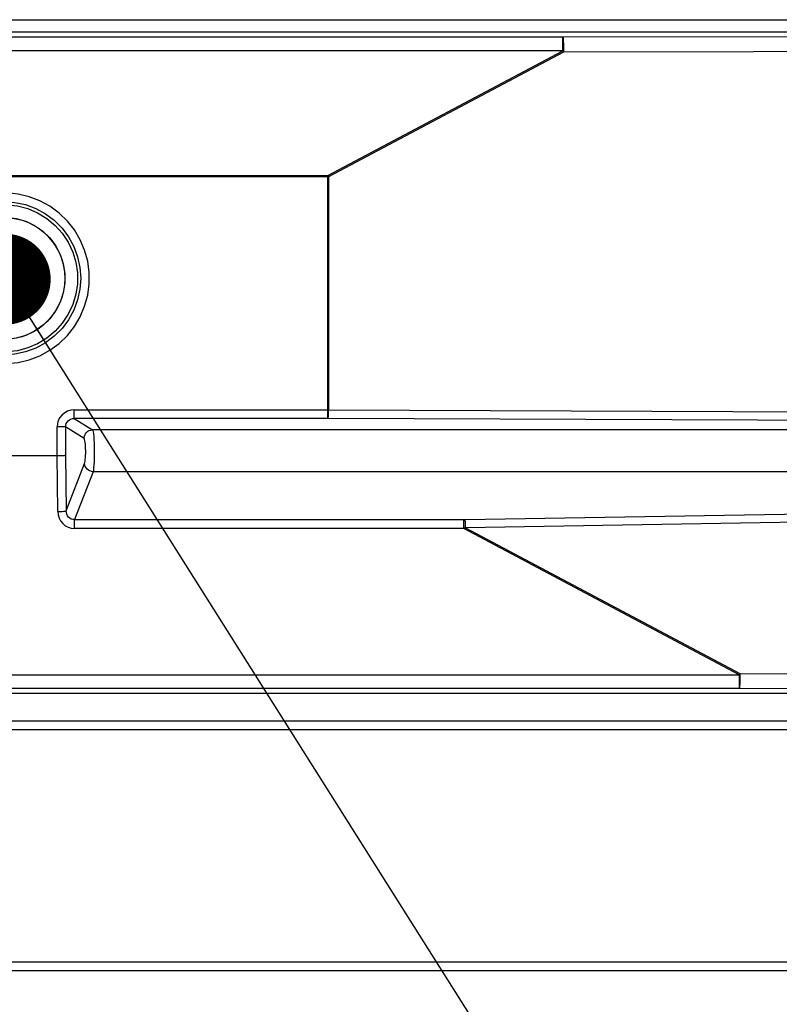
# Model space of a CAD drawing. Header units: millimetres. Extents: x 0 to 39025, y -31299 to 8400.
# Tile 215 of 256: x 14668 to 14844, y -11665 to -11438. Entities that reach past the tile are written whole.
import ezdxf

# ---------------------------------------------------------------- set-up
doc = ezdxf.new("R2010")
doc.units = ezdxf.units.MM
doc.layers.add('ANOTACIJE', color=7, linetype='Continuous')
doc.styles.get("Standard").update_dxf_attribs({"font": 'Montserrat-Regular.ttf'})
doc.dimstyles.new('SLDDIMSTYLE2', dxfattribs={"dimtxt": 0.18, "dimasz": 1.050735, "dimexe": 0, "dimexo": 0.0625, "dimgap": 0, "dimtad": 0, "dimtih": 1, "dimtoh": 1, "dimdec": 0, "dimrnd": 1e-09, "dimzin": 0, "dimdsep": 46, "dimtxsty": 'Standard', "dimblk1": 'DOT', "dimblk2": 'DOT', "dimsah": 1, "dimcen": 0.09, "dimadec": 0, "dimazin": 0, "dimtfac": 1.050735, "dimtdec": 0, "dimtofl": 0, "dimtmove": 0, "dimatfit": 3, "dimldrblk": 'DOT', "dimfxl": 1, "dimfrac": 2, "dimtolj": 1, "dimtzin": 0, "dimarcsym": 0})

# ---------------------------------------------------------------- blocks, each defined once
blk = doc.blocks.new('Adapt 2 (spodaj)')
blk.add_circle((479.98, 160.04), 14.1)
at = {"lineweight": 25}
for points in [[(40.6, 219.88), (40.6, 219.88), (945.6, 219.88), (945.6, 219.88)], [(40.6, 217.08), (40.6, 217.08), (945.6, 217.08), (945.6, 217.08)], [(609.27, 215.89), (609.27, 215.89), (872.87, 216.31), (872.87, 216.31)], [(346.33, 215.89), (346.33, 215.89), (609.27, 215.89), (609.27, 215.89)], [(609.27, 212.69), (609.27, 212.69), (346.33, 212.69), (346.33, 212.69)], [(554.92, 183.83), (554.92, 183.83), (609.27, 212.69), (609.27, 212.69)], [(609.43, 212.39), (609.43, 212.39), (555.08, 183.53), (555.08, 183.53)], [(873, 212.82), (873, 212.82), (609.43, 212.39), (609.43, 212.39)], [(405.08, 183.83), (405.08, 183.83), (554.92, 183.83), (554.92, 183.83)], [(554.92, 183.53), (554.92, 183.53), (405.08, 183.53), (405.08, 183.53)], [(554.92, 129.67), (554.92, 129.67), (554.92, 183.53), (554.92, 183.53)], [(555.08, 183.53), (555.08, 183.53), (555.08, 129.67), (555.08, 129.67)], [(496.25, 129.67), (496.25, 129.67), (554.92, 129.67), (554.92, 129.67)], [(554.92, 127.68), (554.92, 127.68), (496.25, 127.68), (496.25, 127.68)], [(496.25, 127.68), (496.25, 127.68), (500.48, 125.04), (500.48, 125.04)], [(872.93, 126.39), (872.93, 126.39), (554.99, 127.68), (554.99, 127.68)], [(555.08, 129.67), (555.08, 129.67), (873, 128.38), (873, 128.38)], [(492.26, 119.08), (492.26, 119.08), (492.26, 125.71), (492.26, 125.71)], [(494.24, 125.71), (494.24, 125.71), (494.24, 119.16), (494.24, 119.16)], [(498.51, 123.05), (498.51, 123.05), (494.24, 125.71), (494.24, 125.71)], [(881.21, 125.04), (881.21, 125.04), (500.48, 125.04), (500.48, 125.04)], [(467.74, 119.08), (467.74, 119.08), (492.26, 119.08), (492.26, 119.08)], [(492.42, 106.16), (492.42, 106.16), (492.26, 119.08), (492.26, 119.08)], [(492.26, 119.08), (492.26, 119.08), (492.26, 119.08), (492.26, 119.08)], [(494.24, 119.16), (494.24, 119.16), (494.4, 106.33), (494.4, 106.33)], [(494.4, 106.33), (494.4, 106.33), (498.61, 117.24), (498.61, 117.24)], [(500.59, 115.36), (500.59, 115.36), (496.31, 104.28), (496.31, 104.28)], [(881.15, 115.36), (881.15, 115.36), (500.59, 115.36), (500.59, 115.36)], [(586.67, 104.28), (586.67, 104.28), (872.93, 109.12), (872.93, 109.12)], [(873, 107.24), (873, 107.24), (586.76, 102.4), (586.76, 102.4)], [(496.31, 104.28), (496.31, 104.28), (586.36, 104.28), (586.36, 104.28)], [(586.36, 102.23), (586.36, 102.23), (496.31, 102.23), (496.31, 102.23)], [(650.07, 68.39), (650.07, 68.39), (586.36, 102.23), (586.36, 102.23)], [(586.76, 102.4), (586.76, 102.4), (650.23, 68.7), (650.23, 68.7)], [(302.23, 68.39), (302.23, 68.39), (650.07, 68.39), (650.07, 68.39)], [(650.23, 68.7), (650.23, 68.7), (869.89, 68.34), (869.89, 68.34)], [(870.49, 64.08), (870.49, 64.08), (47.45, 64.08), (47.45, 64.08)], [(650.07, 65.2), (650.07, 65.2), (302.23, 65.2), (302.23, 65.2)], [(869.73, 64.84), (869.73, 64.84), (650.07, 65.2), (650.07, 65.2)], [(957.49, 57.66), (957.49, 57.66), (54.51, 57.66), (54.51, 57.66)], [(957.49, 55.66), (957.49, 55.66), (54.51, 55.66), (54.51, 55.66)], [(957.49, 1.98), (957.49, 1.98), (6.52, 1.98), (6.52, 1.98)], [(957.49, -0.02), (957.49, -0.02), (6.52, -0.02), (6.52, -0.02)]]:
    blk.add_open_spline(points, degree=3, dxfattribs=at)
for points, knots in [([(609.27, 212.69), (609.27, 212.69), (609.27, 213.32), (609.27, 213.32), (609.27, 213.32), (609.27, 213.91), (609.27, 213.91), (609.27, 213.91), (609.27, 214.45), (609.27, 214.45), (609.27, 214.45), (609.27, 214.93), (609.27, 214.93), (609.27, 214.93), (609.27, 215.32), (609.27, 215.32), (609.27, 215.32), (609.27, 215.62), (609.27, 215.62), (609.27, 215.62), (609.27, 215.81), (609.27, 215.81), (609.27, 215.81), (609.27, 215.89), (609.27, 215.89)], [0, 0, 0, 0, 1, 1, 1, 2, 2, 2, 3, 3, 3, 4, 4, 4, 5, 5, 5, 6, 6, 6, 7, 7, 7, 8, 8, 8, 8]), ([(609.27, 215.89), (609.27, 215.89), (609.3, 215.8), (609.3, 215.8), (609.3, 215.8), (609.33, 215.59), (609.33, 215.59), (609.33, 215.59), (609.36, 215.25), (609.36, 215.25), (609.36, 215.25), (609.38, 214.82), (609.38, 214.82), (609.38, 214.82), (609.4, 214.29), (609.4, 214.29), (609.4, 214.29), (609.42, 213.7), (609.42, 213.7), (609.42, 213.7), (609.43, 213.06), (609.43, 213.06), (609.43, 213.06), (609.43, 212.39), (609.43, 212.39)], [0, 0, 0, 0, 1, 1, 1, 2, 2, 2, 3, 3, 3, 4, 4, 4, 5, 5, 5, 6, 6, 6, 7, 7, 7, 8, 8, 8, 8]), ([(609.27, 212.69), (609.27, 212.69), (609.29, 212.65), (609.29, 212.65), (609.29, 212.65), (609.31, 212.62), (609.31, 212.62), (609.31, 212.62), (609.33, 212.58), (609.33, 212.58), (609.33, 212.58), (609.35, 212.54), (609.35, 212.54), (609.35, 212.54), (609.37, 212.5), (609.37, 212.5), (609.37, 212.5), (609.39, 212.46), (609.39, 212.46), (609.39, 212.46), (609.41, 212.42), (609.41, 212.42), (609.41, 212.42), (609.43, 212.39), (609.43, 212.39)], [0, 0, 0, 0, 1, 1, 1, 2, 2, 2, 3, 3, 3, 4, 4, 4, 5, 5, 5, 6, 6, 6, 7, 7, 7, 8, 8, 8, 8]), ([(554.92, 183.83), (554.92, 183.83), (554.94, 183.79), (554.94, 183.79), (554.94, 183.79), (554.96, 183.75), (554.96, 183.75), (554.96, 183.75), (554.98, 183.72), (554.98, 183.72), (554.98, 183.72), (555, 183.68), (555, 183.68), (555, 183.68), (555.02, 183.64), (555.02, 183.64), (555.02, 183.64), (555.04, 183.6), (555.04, 183.6), (555.04, 183.6), (555.06, 183.56), (555.06, 183.56), (555.06, 183.56), (555.08, 183.53), (555.08, 183.53)], [0, 0, 0, 0, 1, 1, 1, 2, 2, 2, 3, 3, 3, 4, 4, 4, 5, 5, 5, 6, 6, 6, 7, 7, 7, 8, 8, 8, 8]), ([(554.92, 183.83), (554.92, 183.83), (554.92, 183.79), (554.92, 183.79), (554.92, 183.79), (554.92, 183.75), (554.92, 183.75), (554.92, 183.75), (554.92, 183.72), (554.92, 183.72), (554.92, 183.72), (554.92, 183.68), (554.92, 183.68), (554.92, 183.68), (554.92, 183.64), (554.92, 183.64), (554.92, 183.64), (554.92, 183.6), (554.92, 183.6), (554.92, 183.6), (554.92, 183.56), (554.92, 183.56), (554.92, 183.56), (554.92, 183.53), (554.92, 183.53)], [0, 0, 0, 0, 1, 1, 1, 2, 2, 2, 3, 3, 3, 4, 4, 4, 5, 5, 5, 6, 6, 6, 7, 7, 7, 8, 8, 8, 8]), ([(554.92, 183.53), (554.92, 183.53), (554.94, 183.53), (554.94, 183.53), (554.94, 183.53), (554.96, 183.53), (554.96, 183.53), (554.96, 183.53), (554.98, 183.53), (554.98, 183.53), (554.98, 183.53), (555, 183.53), (555, 183.53), (555, 183.53), (555.02, 183.53), (555.02, 183.53), (555.02, 183.53), (555.04, 183.53), (555.04, 183.53), (555.04, 183.53), (555.06, 183.53), (555.06, 183.53), (555.06, 183.53), (555.08, 183.53), (555.08, 183.53)], [0, 0, 0, 0, 1, 1, 1, 2, 2, 2, 3, 3, 3, 4, 4, 4, 5, 5, 5, 6, 6, 6, 7, 7, 7, 8, 8, 8, 8]), ([(460.25, 160.08), (460.25, 160.08), (460.43, 162.71), (460.43, 162.71), (460.43, 162.71), (460.95, 165.29), (460.95, 165.29), (460.95, 165.29), (461.82, 167.79), (461.82, 167.79), (461.82, 167.79), (463.01, 170.14), (463.01, 170.14), (463.01, 170.14), (464.5, 172.31), (464.5, 172.31), (464.5, 172.31), (466.27, 174.27), (466.27, 174.27), (466.27, 174.27), (468.29, 175.98), (468.29, 175.98), (468.29, 175.98), (470.51, 177.39), (470.51, 177.39), (470.51, 177.39), (472.9, 178.51), (472.9, 178.51), (472.9, 178.51), (475.42, 179.29), (475.42, 179.29), (475.42, 179.29), (478.02, 179.73), (478.02, 179.73), (478.02, 179.73), (480.66, 179.81), (480.66, 179.81), (480.66, 179.81), (483.28, 179.55), (483.28, 179.55), (483.28, 179.55), (485.85, 178.94), (485.85, 178.94), (485.85, 178.94), (488.31, 177.99), (488.31, 177.99), (488.31, 177.99), (490.62, 176.72), (490.62, 176.72), (490.62, 176.72), (492.75, 175.16), (492.75, 175.16), (492.75, 175.16), (494.65, 173.32), (494.65, 173.32), (494.65, 173.32), (496.28, 171.25), (496.28, 171.25), (496.28, 171.25), (497.63, 168.98), (497.63, 168.98), (497.63, 168.98), (498.65, 166.55), (498.65, 166.55), (498.65, 166.55), (499.35, 164.01), (499.35, 164.01), (499.35, 164.01), (499.7, 161.4), (499.7, 161.4), (499.7, 161.4), (499.7, 158.76), (499.7, 158.76), (499.7, 158.76), (499.35, 156.14), (499.35, 156.14), (499.35, 156.14), (498.65, 153.6), (498.65, 153.6), (498.65, 153.6), (497.63, 151.17), (497.63, 151.17), (497.63, 151.17), (496.28, 148.9), (496.28, 148.9), (496.28, 148.9), (494.65, 146.83), (494.65, 146.83), (494.65, 146.83), (492.75, 144.99), (492.75, 144.99), (492.75, 144.99), (490.62, 143.43), (490.62, 143.43), (490.62, 143.43), (488.31, 142.16), (488.31, 142.16), (488.31, 142.16), (485.85, 141.22), (485.85, 141.22), (485.85, 141.22), (483.28, 140.6), (483.28, 140.6), (483.28, 140.6), (480.66, 140.34), (480.66, 140.34), (480.66, 140.34), (478.02, 140.43), (478.02, 140.43), (478.02, 140.43), (475.42, 140.87), (475.42, 140.87), (475.42, 140.87), (472.9, 141.65), (472.9, 141.65), (472.9, 141.65), (470.51, 142.76), (470.51, 142.76), (470.51, 142.76), (468.29, 144.18), (468.29, 144.18), (468.29, 144.18), (466.27, 145.88), (466.27, 145.88), (466.27, 145.88), (464.5, 147.84), (464.5, 147.84), (464.5, 147.84), (463.01, 150.01), (463.01, 150.01), (463.01, 150.01), (461.82, 152.37), (461.82, 152.37), (461.82, 152.37), (460.95, 154.86), (460.95, 154.86), (460.95, 154.86), (460.43, 157.44), (460.43, 157.44), (460.43, 157.44), (460.25, 160.08), (460.25, 160.08)], [0, 0, 0, 0, 1, 1, 1, 2, 2, 2, 3, 3, 3, 4, 4, 4, 5, 5, 5, 6, 6, 6, 7, 7, 7, 8, 8, 8, 9, 9, 9, 10, 10, 10, 11, 11, 11, 12, 12, 12, 13, 13, 13, 14, 14, 14, 15, 15, 15, 16, 16, 16, 17, 17, 17, 18, 18, 18, 19, 19, 19, 20, 20, 20, 21, 21, 21, 22, 22, 22, 23, 23, 23, 24, 24, 24, 25, 25, 25, 26, 26, 26, 27, 27, 27, 28, 28, 28, 29, 29, 29, 30, 30, 30, 31, 31, 31, 32, 32, 32, 33, 33, 33, 34, 34, 34, 35, 35, 35, 36, 36, 36, 37, 37, 37, 38, 38, 38, 39, 39, 39, 40, 40, 40, 41, 41, 41, 42, 42, 42, 43, 43, 43, 44, 44, 44, 45, 45, 45, 46, 46, 46, 47, 47, 47, 47]), ([(497.75, 160.08), (497.75, 160.08), (497.57, 162.6), (497.57, 162.6), (497.57, 162.6), (497.03, 165.08), (497.03, 165.08), (497.03, 165.08), (496.15, 167.45), (496.15, 167.45), (496.15, 167.45), (494.93, 169.67), (494.93, 169.67), (494.93, 169.67), (493.42, 171.7), (493.42, 171.7), (493.42, 171.7), (491.62, 173.49), (491.62, 173.49), (491.62, 173.49), (489.59, 175.01), (489.59, 175.01), (489.59, 175.01), (487.37, 176.22), (487.37, 176.22), (487.37, 176.22), (485, 177.11), (485, 177.11), (485, 177.11), (482.52, 177.64), (482.52, 177.64), (482.52, 177.64), (480, 177.82), (480, 177.82), (480, 177.82), (477.47, 177.64), (477.47, 177.64), (477.47, 177.64), (475, 177.11), (475, 177.11), (475, 177.11), (472.63, 176.22), (472.63, 176.22), (472.63, 176.22), (470.4, 175.01), (470.4, 175.01), (470.4, 175.01), (468.38, 173.49), (468.38, 173.49), (468.38, 173.49), (466.59, 171.7), (466.59, 171.7), (466.59, 171.7), (465.07, 169.67), (465.07, 169.67), (465.07, 169.67), (463.86, 167.45), (463.86, 167.45), (463.86, 167.45), (462.97, 165.08), (462.97, 165.08), (462.97, 165.08), (462.43, 162.6), (462.43, 162.6), (462.43, 162.6), (462.25, 160.08), (462.25, 160.08), (462.25, 160.08), (462.43, 157.55), (462.43, 157.55), (462.43, 157.55), (462.97, 155.08), (462.97, 155.08), (462.97, 155.08), (463.86, 152.7), (463.86, 152.7), (463.86, 152.7), (465.07, 150.48), (465.07, 150.48), (465.07, 150.48), (466.59, 148.45), (466.59, 148.45), (466.59, 148.45), (468.38, 146.66), (468.38, 146.66), (468.38, 146.66), (470.4, 145.15), (470.4, 145.15), (470.4, 145.15), (472.63, 143.93), (472.63, 143.93), (472.63, 143.93), (475, 143.05), (475, 143.05), (475, 143.05), (477.47, 142.51), (477.47, 142.51), (477.47, 142.51), (480, 142.33), (480, 142.33), (480, 142.33), (482.52, 142.51), (482.52, 142.51), (482.52, 142.51), (485, 143.05), (485, 143.05), (485, 143.05), (487.37, 143.93), (487.37, 143.93), (487.37, 143.93), (489.59, 145.15), (489.59, 145.15), (489.59, 145.15), (491.62, 146.66), (491.62, 146.66), (491.62, 146.66), (493.42, 148.45), (493.42, 148.45), (493.42, 148.45), (494.93, 150.48), (494.93, 150.48), (494.93, 150.48), (496.15, 152.7), (496.15, 152.7), (496.15, 152.7), (497.03, 155.08), (497.03, 155.08), (497.03, 155.08), (497.57, 157.55), (497.57, 157.55), (497.57, 157.55), (497.75, 160.08), (497.75, 160.08)], [0, 0, 0, 0, 1, 1, 1, 2, 2, 2, 3, 3, 3, 4, 4, 4, 5, 5, 5, 6, 6, 6, 7, 7, 7, 8, 8, 8, 9, 9, 9, 10, 10, 10, 11, 11, 11, 12, 12, 12, 13, 13, 13, 14, 14, 14, 15, 15, 15, 16, 16, 16, 17, 17, 17, 18, 18, 18, 19, 19, 19, 20, 20, 20, 21, 21, 21, 22, 22, 22, 23, 23, 23, 24, 24, 24, 25, 25, 25, 26, 26, 26, 27, 27, 27, 28, 28, 28, 29, 29, 29, 30, 30, 30, 31, 31, 31, 32, 32, 32, 33, 33, 33, 34, 34, 34, 35, 35, 35, 36, 36, 36, 37, 37, 37, 38, 38, 38, 39, 39, 39, 40, 40, 40, 41, 41, 41, 42, 42, 42, 43, 43, 43, 44, 44, 44, 44]), ([(462.98, 160.08), (462.98, 160.08), (463.17, 157.6), (463.17, 157.6), (463.17, 157.6), (463.71, 155.18), (463.71, 155.18), (463.71, 155.18), (464.59, 152.85), (464.59, 152.85), (464.59, 152.85), (465.81, 150.69), (465.81, 150.69), (465.81, 150.69), (467.33, 148.72), (467.33, 148.72), (467.33, 148.72), (469.12, 147), (469.12, 147), (469.12, 147), (471.14, 145.55), (471.14, 145.55), (471.14, 145.55), (473.35, 144.42), (473.35, 144.42), (473.35, 144.42), (475.7, 143.62), (475.7, 143.62), (475.7, 143.62), (478.14, 143.16), (478.14, 143.16), (478.14, 143.16), (480.62, 143.07), (480.62, 143.07), (480.62, 143.07), (483.09, 143.34), (483.09, 143.34), (483.09, 143.34), (485.5, 143.97), (485.5, 143.97), (485.5, 143.97), (487.78, 144.95), (487.78, 144.95), (487.78, 144.95), (489.9, 146.24), (489.9, 146.24), (489.9, 146.24), (491.81, 147.83), (491.81, 147.83), (491.81, 147.83), (493.47, 149.68), (493.47, 149.68), (493.47, 149.68), (494.84, 151.75), (494.84, 151.75), (494.84, 151.75), (495.89, 154), (495.89, 154), (495.89, 154), (496.61, 156.38), (496.61, 156.38), (496.61, 156.38), (496.97, 158.83), (496.97, 158.83), (496.97, 158.83), (496.97, 161.32), (496.97, 161.32), (496.97, 161.32), (496.61, 163.78), (496.61, 163.78), (496.61, 163.78), (495.89, 166.15), (495.89, 166.15), (495.89, 166.15), (494.84, 168.41), (494.84, 168.41), (494.84, 168.41), (493.47, 170.48), (493.47, 170.48), (493.47, 170.48), (491.81, 172.32), (491.81, 172.32), (491.81, 172.32), (489.9, 173.92), (489.9, 173.92), (489.9, 173.92), (487.78, 175.21), (487.78, 175.21), (487.78, 175.21), (485.5, 176.18), (485.5, 176.18), (485.5, 176.18), (483.09, 176.81), (483.09, 176.81), (483.09, 176.81), (480.62, 177.08), (480.62, 177.08), (480.62, 177.08), (478.14, 176.99), (478.14, 176.99), (478.14, 176.99), (475.7, 176.54), (475.7, 176.54), (475.7, 176.54), (473.35, 175.74), (473.35, 175.74), (473.35, 175.74), (471.14, 174.6), (471.14, 174.6), (471.14, 174.6), (469.12, 173.15), (469.12, 173.15), (469.12, 173.15), (467.33, 171.43), (467.33, 171.43), (467.33, 171.43), (465.81, 169.46), (465.81, 169.46), (465.81, 169.46), (464.59, 167.3), (464.59, 167.3), (464.59, 167.3), (463.71, 164.98), (463.71, 164.98), (463.71, 164.98), (463.17, 162.55), (463.17, 162.55), (463.17, 162.55), (462.98, 160.08), (462.98, 160.08)], [0, 0, 0, 0, 1, 1, 1, 2, 2, 2, 3, 3, 3, 4, 4, 4, 5, 5, 5, 6, 6, 6, 7, 7, 7, 8, 8, 8, 9, 9, 9, 10, 10, 10, 11, 11, 11, 12, 12, 12, 13, 13, 13, 14, 14, 14, 15, 15, 15, 16, 16, 16, 17, 17, 17, 18, 18, 18, 19, 19, 19, 20, 20, 20, 21, 21, 21, 22, 22, 22, 23, 23, 23, 24, 24, 24, 25, 25, 25, 26, 26, 26, 27, 27, 27, 28, 28, 28, 29, 29, 29, 30, 30, 30, 31, 31, 31, 32, 32, 32, 33, 33, 33, 34, 34, 34, 35, 35, 35, 36, 36, 36, 37, 37, 37, 38, 38, 38, 39, 39, 39, 40, 40, 40, 41, 41, 41, 42, 42, 42, 43, 43, 43, 43]), ([(465.88, 160.08), (465.88, 160.08), (466.06, 157.81), (466.06, 157.81), (466.06, 157.81), (466.6, 155.6), (466.6, 155.6), (466.6, 155.6), (467.5, 153.51), (467.5, 153.51), (467.5, 153.51), (468.71, 151.59), (468.71, 151.59), (468.71, 151.59), (470.22, 149.89), (470.22, 149.89), (470.22, 149.89), (471.98, 148.45), (471.98, 148.45), (471.98, 148.45), (473.95, 147.32), (473.95, 147.32), (473.95, 147.32), (476.07, 146.51), (476.07, 146.51), (476.07, 146.51), (478.3, 146.06), (478.3, 146.06), (478.3, 146.06), (480.57, 145.96), (480.57, 145.96), (480.57, 145.96), (482.82, 146.24), (482.82, 146.24), (482.82, 146.24), (485.01, 146.87), (485.01, 146.87), (485.01, 146.87), (487.06, 147.85), (487.06, 147.85), (487.06, 147.85), (488.93, 149.14), (488.93, 149.14), (488.93, 149.14), (490.57, 150.71), (490.57, 150.71), (490.57, 150.71), (491.94, 152.53), (491.94, 152.53), (491.94, 152.53), (492.99, 154.54), (492.99, 154.54), (492.99, 154.54), (493.71, 156.7), (493.71, 156.7), (493.71, 156.7), (494.08, 158.94), (494.08, 158.94), (494.08, 158.94), (494.08, 161.21), (494.08, 161.21), (494.08, 161.21), (493.71, 163.46), (493.71, 163.46), (493.71, 163.46), (492.99, 165.61), (492.99, 165.61), (492.99, 165.61), (491.94, 167.63), (491.94, 167.63), (491.94, 167.63), (490.57, 169.44), (490.57, 169.44), (490.57, 169.44), (488.93, 171.02), (488.93, 171.02), (488.93, 171.02), (487.06, 172.31), (487.06, 172.31), (487.06, 172.31), (485.01, 173.28), (485.01, 173.28), (485.01, 173.28), (482.82, 173.92), (482.82, 173.92), (482.82, 173.92), (480.57, 174.19), (480.57, 174.19), (480.57, 174.19), (478.3, 174.1), (478.3, 174.1), (478.3, 174.1), (476.07, 173.64), (476.07, 173.64), (476.07, 173.64), (473.95, 172.84), (473.95, 172.84), (473.95, 172.84), (471.98, 171.7), (471.98, 171.7), (471.98, 171.7), (470.22, 170.26), (470.22, 170.26), (470.22, 170.26), (468.71, 168.56), (468.71, 168.56), (468.71, 168.56), (467.5, 166.64), (467.5, 166.64), (467.5, 166.64), (466.6, 164.55), (466.6, 164.55), (466.6, 164.55), (466.06, 162.34), (466.06, 162.34), (466.06, 162.34), (465.88, 160.08), (465.88, 160.08)], [0, 0, 0, 0, 1, 1, 1, 2, 2, 2, 3, 3, 3, 4, 4, 4, 5, 5, 5, 6, 6, 6, 7, 7, 7, 8, 8, 8, 9, 9, 9, 10, 10, 10, 11, 11, 11, 12, 12, 12, 13, 13, 13, 14, 14, 14, 15, 15, 15, 16, 16, 16, 17, 17, 17, 18, 18, 18, 19, 19, 19, 20, 20, 20, 21, 21, 21, 22, 22, 22, 23, 23, 23, 24, 24, 24, 25, 25, 25, 26, 26, 26, 27, 27, 27, 28, 28, 28, 29, 29, 29, 30, 30, 30, 31, 31, 31, 32, 32, 32, 33, 33, 33, 34, 34, 34, 35, 35, 35, 36, 36, 36, 37, 37, 37, 38, 38, 38, 39, 39, 39, 39]), ([(496.25, 129.67), (496.25, 129.67), (495.47, 129.6), (495.47, 129.6), (495.47, 129.6), (494.72, 129.37), (494.72, 129.37), (494.72, 129.37), (494.03, 129), (494.03, 129), (494.03, 129), (493.43, 128.51), (493.43, 128.51), (493.43, 128.51), (492.93, 127.91), (492.93, 127.91), (492.93, 127.91), (492.56, 127.23), (492.56, 127.23), (492.56, 127.23), (492.34, 126.48), (492.34, 126.48), (492.34, 126.48), (492.26, 125.71), (492.26, 125.71)], [0, 0, 0, 0, 1, 1, 1, 2, 2, 2, 3, 3, 3, 4, 4, 4, 5, 5, 5, 6, 6, 6, 7, 7, 7, 8, 8, 8, 8]), ([(494.24, 125.71), (494.24, 125.71), (494.28, 126.09), (494.28, 126.09), (494.28, 126.09), (494.39, 126.47), (494.39, 126.47), (494.39, 126.47), (494.57, 126.81), (494.57, 126.81), (494.57, 126.81), (494.82, 127.11), (494.82, 127.11), (494.82, 127.11), (495.12, 127.36), (495.12, 127.36), (495.12, 127.36), (495.47, 127.54), (495.47, 127.54), (495.47, 127.54), (495.85, 127.65), (495.85, 127.65), (495.85, 127.65), (496.25, 127.68), (496.25, 127.68)], [0, 0, 0, 0, 1, 1, 1, 2, 2, 2, 3, 3, 3, 4, 4, 4, 5, 5, 5, 6, 6, 6, 7, 7, 7, 8, 8, 8, 8]), ([(496.25, 127.68), (496.25, 127.68), (496.25, 127.74), (496.25, 127.74), (496.25, 127.74), (496.25, 127.88), (496.25, 127.88), (496.25, 127.88), (496.25, 128.07), (496.25, 128.07), (496.25, 128.07), (496.25, 128.32), (496.25, 128.32), (496.25, 128.32), (496.25, 128.62), (496.25, 128.62), (496.25, 128.62), (496.25, 128.95), (496.25, 128.95), (496.25, 128.95), (496.25, 129.3), (496.25, 129.3), (496.25, 129.3), (496.25, 129.67), (496.25, 129.67)], [0, 0, 0, 0, 1, 1, 1, 2, 2, 2, 3, 3, 3, 4, 4, 4, 5, 5, 5, 6, 6, 6, 7, 7, 7, 8, 8, 8, 8]), ([(554.92, 129.67), (554.92, 129.67), (555, 129.67), (555, 129.67), (555, 129.67), (555.08, 129.67), (555.08, 129.67)], [0, 0, 0, 0, 1, 1, 1, 2, 2, 2, 2]), ([(554.92, 127.68), (554.92, 127.68), (554.92, 127.74), (554.92, 127.74), (554.92, 127.74), (554.92, 127.88), (554.92, 127.88), (554.92, 127.88), (554.92, 128.07), (554.92, 128.07), (554.92, 128.07), (554.92, 128.32), (554.92, 128.32), (554.92, 128.32), (554.92, 128.62), (554.92, 128.62), (554.92, 128.62), (554.92, 128.95), (554.92, 128.95), (554.92, 128.95), (554.92, 129.3), (554.92, 129.3), (554.92, 129.3), (554.92, 129.67), (554.92, 129.67)], [0, 0, 0, 0, 1, 1, 1, 2, 2, 2, 3, 3, 3, 4, 4, 4, 5, 5, 5, 6, 6, 6, 7, 7, 7, 8, 8, 8, 8]), ([(554.99, 127.68), (554.99, 127.68), (554.95, 127.68), (554.95, 127.68), (554.95, 127.68), (554.92, 127.68), (554.92, 127.68)], [0, 0, 0, 0, 1, 1, 1, 2, 2, 2, 2]), ([(554.99, 127.68), (554.99, 127.68), (555.01, 127.74), (555.01, 127.74), (555.01, 127.74), (555.02, 127.88), (555.02, 127.88), (555.02, 127.88), (555.04, 128.07), (555.04, 128.07), (555.04, 128.07), (555.05, 128.32), (555.05, 128.32), (555.05, 128.32), (555.06, 128.62), (555.06, 128.62), (555.06, 128.62), (555.07, 128.95), (555.07, 128.95), (555.07, 128.95), (555.08, 129.3), (555.08, 129.3), (555.08, 129.3), (555.08, 129.67), (555.08, 129.67)], [0, 0, 0, 0, 1, 1, 1, 2, 2, 2, 3, 3, 3, 4, 4, 4, 5, 5, 5, 6, 6, 6, 7, 7, 7, 8, 8, 8, 8]), ([(494.24, 125.71), (494.24, 125.71), (494.16, 125.71), (494.16, 125.71), (494.16, 125.71), (494.02, 125.71), (494.02, 125.71), (494.02, 125.71), (493.82, 125.71), (493.82, 125.71), (493.82, 125.71), (493.57, 125.71), (493.57, 125.71), (493.57, 125.71), (493.28, 125.71), (493.28, 125.71), (493.28, 125.71), (492.96, 125.71), (492.96, 125.71), (492.96, 125.71), (492.62, 125.71), (492.62, 125.71), (492.62, 125.71), (492.26, 125.71), (492.26, 125.71)], [0, 0, 0, 0, 1, 1, 1, 2, 2, 2, 3, 3, 3, 4, 4, 4, 5, 5, 5, 6, 6, 6, 7, 7, 7, 8, 8, 8, 8]), ([(498.51, 123.05), (498.51, 123.05), (498.55, 123.44), (498.55, 123.44), (498.55, 123.44), (498.66, 123.81), (498.66, 123.81), (498.66, 123.81), (498.85, 124.15), (498.85, 124.15), (498.85, 124.15), (499.09, 124.45), (499.09, 124.45), (499.09, 124.45), (499.39, 124.7), (499.39, 124.7), (499.39, 124.7), (499.73, 124.88), (499.73, 124.88), (499.73, 124.88), (500.1, 125), (500.1, 125), (500.1, 125), (500.48, 125.04), (500.48, 125.04)], [0, 0, 0, 0, 1, 1, 1, 2, 2, 2, 3, 3, 3, 4, 4, 4, 5, 5, 5, 6, 6, 6, 7, 7, 7, 8, 8, 8, 8]), ([(498.61, 117.24), (498.61, 117.24), (498.68, 117.47), (498.68, 117.47), (498.68, 117.47), (498.74, 117.79), (498.74, 117.79), (498.74, 117.79), (498.79, 118.17), (498.79, 118.17), (498.79, 118.17), (498.84, 118.62), (498.84, 118.62), (498.84, 118.62), (498.87, 119.12), (498.87, 119.12), (498.87, 119.12), (498.89, 119.64), (498.89, 119.64), (498.89, 119.64), (498.89, 120.18), (498.89, 120.18), (498.89, 120.18), (498.88, 120.72), (498.88, 120.72), (498.88, 120.72), (498.86, 121.23), (498.86, 121.23), (498.86, 121.23), (498.82, 121.71), (498.82, 121.71), (498.82, 121.71), (498.77, 122.13), (498.77, 122.13), (498.77, 122.13), (498.72, 122.49), (498.72, 122.49), (498.72, 122.49), (498.65, 122.77), (498.65, 122.77), (498.65, 122.77), (498.58, 122.95), (498.58, 122.95), (498.58, 122.95), (498.51, 123.05), (498.51, 123.05)], [0, 0, 0, 0, 1, 1, 1, 2, 2, 2, 3, 3, 3, 4, 4, 4, 5, 5, 5, 6, 6, 6, 7, 7, 7, 8, 8, 8, 9, 9, 9, 10, 10, 10, 11, 11, 11, 12, 12, 12, 13, 13, 13, 14, 14, 14, 15, 15, 15, 15]), ([(500.48, 125.04), (500.48, 125.04), (500.56, 124.88), (500.56, 124.88), (500.56, 124.88), (500.63, 124.57), (500.63, 124.57), (500.63, 124.57), (500.7, 124.11), (500.7, 124.11), (500.7, 124.11), (500.75, 123.51), (500.75, 123.51), (500.75, 123.51), (500.8, 122.81), (500.8, 122.81), (500.8, 122.81), (500.84, 122.01), (500.84, 122.01), (500.84, 122.01), (500.86, 121.16), (500.86, 121.16), (500.86, 121.16), (500.87, 120.27), (500.87, 120.27), (500.87, 120.27), (500.87, 119.37), (500.87, 119.37), (500.87, 119.37), (500.85, 118.49), (500.85, 118.49), (500.85, 118.49), (500.82, 117.66), (500.82, 117.66), (500.82, 117.66), (500.78, 116.91), (500.78, 116.91), (500.78, 116.91), (500.72, 116.27), (500.72, 116.27), (500.72, 116.27), (500.66, 115.75), (500.66, 115.75), (500.66, 115.75), (500.59, 115.36), (500.59, 115.36)], [0, 0, 0, 0, 1, 1, 1, 2, 2, 2, 3, 3, 3, 4, 4, 4, 5, 5, 5, 6, 6, 6, 7, 7, 7, 8, 8, 8, 9, 9, 9, 10, 10, 10, 11, 11, 11, 12, 12, 12, 13, 13, 13, 14, 14, 14, 15, 15, 15, 15]), ([(492.26, 119.08), (492.26, 119.08), (492.62, 119.08), (492.62, 119.08), (492.62, 119.08), (492.96, 119.09), (492.96, 119.09), (492.96, 119.09), (493.28, 119.09), (493.28, 119.09), (493.28, 119.09), (493.57, 119.1), (493.57, 119.1), (493.57, 119.1), (493.82, 119.12), (493.82, 119.12), (493.82, 119.12), (494.02, 119.13), (494.02, 119.13), (494.02, 119.13), (494.16, 119.15), (494.16, 119.15), (494.16, 119.15), (494.24, 119.16), (494.24, 119.16)], [0, 0, 0, 0, 1, 1, 1, 2, 2, 2, 3, 3, 3, 4, 4, 4, 5, 5, 5, 6, 6, 6, 7, 7, 7, 8, 8, 8, 8]), ([(500.59, 115.36), (500.59, 115.36), (500.22, 115.41), (500.22, 115.41), (500.22, 115.41), (499.86, 115.53), (499.86, 115.53), (499.86, 115.53), (499.52, 115.71), (499.52, 115.71), (499.52, 115.71), (499.23, 115.94), (499.23, 115.94), (499.23, 115.94), (498.98, 116.23), (498.98, 116.23), (498.98, 116.23), (498.79, 116.54), (498.79, 116.54), (498.79, 116.54), (498.67, 116.89), (498.67, 116.89), (498.67, 116.89), (498.61, 117.24), (498.61, 117.24)], [0, 0, 0, 0, 1, 1, 1, 2, 2, 2, 3, 3, 3, 4, 4, 4, 5, 5, 5, 6, 6, 6, 7, 7, 7, 8, 8, 8, 8]), ([(492.42, 106.16), (492.42, 106.16), (492.78, 106.16), (492.78, 106.16), (492.78, 106.16), (493.12, 106.18), (493.12, 106.18), (493.12, 106.18), (493.44, 106.19), (493.44, 106.19), (493.44, 106.19), (493.73, 106.21), (493.73, 106.21), (493.73, 106.21), (493.98, 106.24), (493.98, 106.24), (493.98, 106.24), (494.18, 106.27), (494.18, 106.27), (494.18, 106.27), (494.32, 106.3), (494.32, 106.3), (494.32, 106.3), (494.4, 106.33), (494.4, 106.33)], [0, 0, 0, 0, 1, 1, 1, 2, 2, 2, 3, 3, 3, 4, 4, 4, 5, 5, 5, 6, 6, 6, 7, 7, 7, 8, 8, 8, 8]), ([(492.42, 106.16), (492.42, 106.16), (492.5, 105.38), (492.5, 105.38), (492.5, 105.38), (492.73, 104.64), (492.73, 104.64), (492.73, 104.64), (493.09, 103.96), (493.09, 103.96), (493.09, 103.96), (493.57, 103.37), (493.57, 103.37), (493.57, 103.37), (494.16, 102.88), (494.16, 102.88), (494.16, 102.88), (494.83, 102.52), (494.83, 102.52), (494.83, 102.52), (495.55, 102.3), (495.55, 102.3), (495.55, 102.3), (496.31, 102.23), (496.31, 102.23)], [0, 0, 0, 0, 1, 1, 1, 2, 2, 2, 3, 3, 3, 4, 4, 4, 5, 5, 5, 6, 6, 6, 7, 7, 7, 8, 8, 8, 8]), ([(496.31, 104.28), (496.31, 104.28), (495.93, 104.31), (495.93, 104.31), (495.93, 104.31), (495.56, 104.41), (495.56, 104.41), (495.56, 104.41), (495.23, 104.59), (495.23, 104.59), (495.23, 104.59), (494.94, 104.84), (494.94, 104.84), (494.94, 104.84), (494.7, 105.15), (494.7, 105.15), (494.7, 105.15), (494.53, 105.51), (494.53, 105.51), (494.53, 105.51), (494.43, 105.91), (494.43, 105.91), (494.43, 105.91), (494.4, 106.33), (494.4, 106.33)], [0, 0, 0, 0, 1, 1, 1, 2, 2, 2, 3, 3, 3, 4, 4, 4, 5, 5, 5, 6, 6, 6, 7, 7, 7, 8, 8, 8, 8]), ([(496.31, 102.23), (496.31, 102.23), (496.31, 102.55), (496.31, 102.55), (496.31, 102.55), (496.31, 102.88), (496.31, 102.88), (496.31, 102.88), (496.31, 103.19), (496.31, 103.19), (496.31, 103.19), (496.31, 103.48), (496.31, 103.48), (496.31, 103.48), (496.31, 103.74), (496.31, 103.74), (496.31, 103.74), (496.31, 103.96), (496.31, 103.96), (496.31, 103.96), (496.31, 104.14), (496.31, 104.14), (496.31, 104.14), (496.31, 104.28), (496.31, 104.28)], [0, 0, 0, 0, 1, 1, 1, 2, 2, 2, 3, 3, 3, 4, 4, 4, 5, 5, 5, 6, 6, 6, 7, 7, 7, 8, 8, 8, 8]), ([(586.36, 102.23), (586.36, 102.23), (586.36, 102.55), (586.36, 102.55), (586.36, 102.55), (586.36, 102.88), (586.36, 102.88), (586.36, 102.88), (586.36, 103.19), (586.36, 103.19), (586.36, 103.19), (586.36, 103.48), (586.36, 103.48), (586.36, 103.48), (586.36, 103.74), (586.36, 103.74), (586.36, 103.74), (586.36, 103.96), (586.36, 103.96), (586.36, 103.96), (586.36, 104.14), (586.36, 104.14), (586.36, 104.14), (586.36, 104.28), (586.36, 104.28)], [0, 0, 0, 0, 1, 1, 1, 2, 2, 2, 3, 3, 3, 4, 4, 4, 5, 5, 5, 6, 6, 6, 7, 7, 7, 8, 8, 8, 8]), ([(586.36, 104.28), (586.36, 104.28), (586.47, 104.28), (586.47, 104.28), (586.47, 104.28), (586.57, 104.28), (586.57, 104.28), (586.57, 104.28), (586.67, 104.28), (586.67, 104.28)], [0, 0, 0, 0, 1, 1, 1, 2, 2, 2, 3, 3, 3, 3]), ([(586.76, 102.4), (586.76, 102.4), (586.76, 102.71), (586.76, 102.71), (586.76, 102.71), (586.75, 103), (586.75, 103), (586.75, 103), (586.74, 103.29), (586.74, 103.29), (586.74, 103.29), (586.73, 103.55), (586.73, 103.55), (586.73, 103.55), (586.72, 103.79), (586.72, 103.79), (586.72, 103.79), (586.7, 103.99), (586.7, 103.99), (586.7, 103.99), (586.69, 104.16), (586.69, 104.16), (586.69, 104.16), (586.67, 104.28), (586.67, 104.28)], [0, 0, 0, 0, 1, 1, 1, 2, 2, 2, 3, 3, 3, 4, 4, 4, 5, 5, 5, 6, 6, 6, 7, 7, 7, 8, 8, 8, 8]), ([(586.76, 102.4), (586.76, 102.4), (586.63, 102.34), (586.63, 102.34), (586.63, 102.34), (586.5, 102.28), (586.5, 102.28), (586.5, 102.28), (586.36, 102.23), (586.36, 102.23)], [0, 0, 0, 0, 1, 1, 1, 2, 2, 2, 3, 3, 3, 3]), ([(650.07, 68.39), (650.07, 68.39), (650.09, 68.43), (650.09, 68.43), (650.09, 68.43), (650.11, 68.47), (650.11, 68.47), (650.11, 68.47), (650.13, 68.51), (650.13, 68.51), (650.13, 68.51), (650.15, 68.55), (650.15, 68.55), (650.15, 68.55), (650.18, 68.58), (650.18, 68.58), (650.18, 68.58), (650.2, 68.62), (650.2, 68.62), (650.2, 68.62), (650.21, 68.66), (650.21, 68.66), (650.21, 68.66), (650.23, 68.7), (650.23, 68.7)], [0, 0, 0, 0, 1, 1, 1, 2, 2, 2, 3, 3, 3, 4, 4, 4, 5, 5, 5, 6, 6, 6, 7, 7, 7, 8, 8, 8, 8]), ([(650.23, 68.7), (650.23, 68.7), (650.23, 68.03), (650.23, 68.03), (650.23, 68.03), (650.22, 67.39), (650.22, 67.39), (650.22, 67.39), (650.21, 66.79), (650.21, 66.79), (650.21, 66.79), (650.19, 66.27), (650.19, 66.27), (650.19, 66.27), (650.16, 65.83), (650.16, 65.83), (650.16, 65.83), (650.13, 65.5), (650.13, 65.5), (650.13, 65.5), (650.1, 65.29), (650.1, 65.29), (650.1, 65.29), (650.07, 65.2), (650.07, 65.2)], [0, 0, 0, 0, 1, 1, 1, 2, 2, 2, 3, 3, 3, 4, 4, 4, 5, 5, 5, 6, 6, 6, 7, 7, 7, 8, 8, 8, 8]), ([(650.07, 68.39), (650.07, 68.39), (650.07, 67.77), (650.07, 67.77), (650.07, 67.77), (650.07, 67.18), (650.07, 67.18), (650.07, 67.18), (650.07, 66.64), (650.07, 66.64), (650.07, 66.64), (650.07, 66.16), (650.07, 66.16), (650.07, 66.16), (650.07, 65.77), (650.07, 65.77), (650.07, 65.77), (650.07, 65.47), (650.07, 65.47), (650.07, 65.47), (650.07, 65.28), (650.07, 65.28), (650.07, 65.28), (650.07, 65.2), (650.07, 65.2)], [0, 0, 0, 0, 1, 1, 1, 2, 2, 2, 3, 3, 3, 4, 4, 4, 5, 5, 5, 6, 6, 6, 7, 7, 7, 8, 8, 8, 8])]:
    blk.add_open_spline(points, degree=3, knots=knots, dxfattribs=at)
blk = doc.blocks.new('_Dot')
at = {"color": 0, "linetype": 'ByBlock', "lineweight": -2}
blk.add_line((-0.5, 0), (-1, 0), dxfattribs=at)
at = {"color": 0, "linetype": 'ByBlock', "const_width": 0.5}
blk.add_lwpolyline([(-0.25, 0, 1), (0.25, 0, 1)], format="xyb", close=True, dxfattribs=at)

msp = doc.modelspace()

# ---------------------------------------------------------------- block references
at = {"color": 1}
msp.add_blockref('Adapt 2 (spodaj)', (14184.86, -11657.57), dxfattribs=at)

# ---------------------------------------------------------------- leaders
at = {"layer": 'ANOTACIJE', "color": 7}
msp.add_leader([(14665.15, -11497.71), (14815.66, -11736.05)], dimstyle='SLDDIMSTYLE2', override={"dimscale": 20}, dxfattribs=at)

doc.saveas('drawing.dxf')
